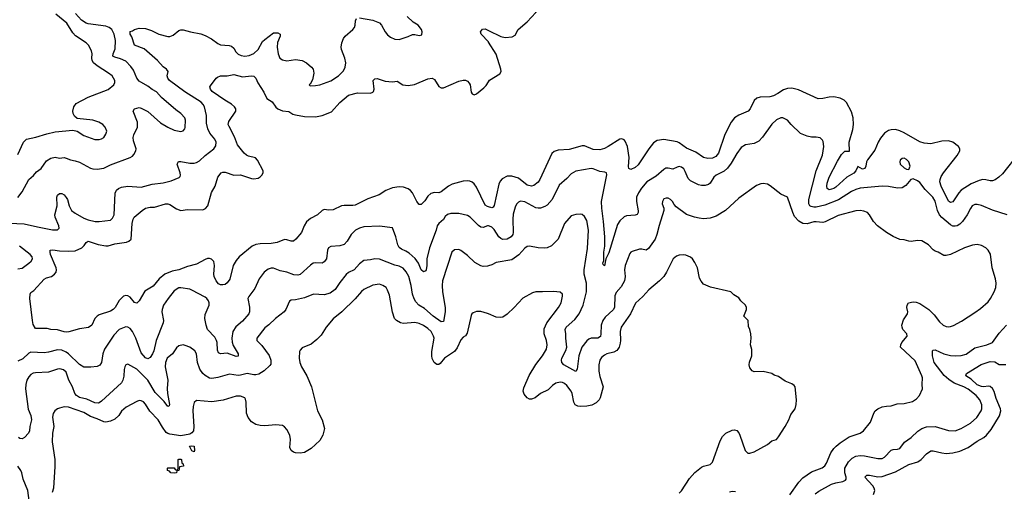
# Model space of a CAD drawing. Header units: inches. Extents: x 1771504 to 1971212, y 471788 to 643615.
# Tile 112 of 256: x 1885748 to 1894677, y 535321 to 539600. Entities that reach past the tile are written whole.
import ezdxf

# ---------------------------------------------------------------- set-up
doc = ezdxf.new("R2010")
doc.units = ezdxf.units.IN
doc.header["$MEASUREMENT"] = 0
doc.layers.add('B8583', color=7, linetype='Continuous')
doc.layers.add('B8593', color=7, linetype='Continuous')

msp = doc.modelspace()

# ---------------------------------------------------------------- linework, layer by layer
at = {"layer": 'B8583', "color": 5}
for points, elevation in [([(1885654.2, 537754.2), (1885790, 537748.6), (1885910, 537719.3), (1886045.7, 537694.3), (1886090, 537694.4), (1886107.3, 537710), (1886104.4, 537730), (1886071.1, 537810), (1886066.9, 537830), (1886088.4, 537910), (1886083.6, 537990), (1886091.6, 538008.4), (1886110, 538024), (1886130, 538023), (1886150, 538010.5), (1886170, 537987.7), (1886180.3, 537970), (1886196.5, 537910), (1886218.9, 537870), (1886250, 537846.3), (1886330, 537798.2), (1886370, 537783), (1886432, 537768), (1886470, 537767.9), (1886570, 537782.3), (1886590, 537798), (1886604.8, 537830), (1886614.8, 538025.2), (1886626.3, 538053.7), (1886644.5, 538070), (1886670, 538080.3), (1886730, 538091.2), (1886850, 538079.7), (1886950, 538109), (1887050, 538119.6), (1887122.8, 538137.2), (1887193, 538167), (1887202.5, 538177.5), (1887207, 538190), (1887203, 538210), (1887174.7, 538290), (1887187.6, 538312.4), (1887210, 538312.8), (1887290, 538298.2), (1887330, 538298.6), (1887350, 538304.4), (1887378.9, 538321.1), (1887430, 538368.9), (1887509.6, 538430), (1887525.7, 538454.3), (1887528.7, 538490), (1887517, 538517), (1887473.5, 538570), (1887455, 538610), (1887441.7, 538661.7), (1887441, 538730), (1887433.4, 538770), (1887423.2, 538810), (1887411.4, 538831.4), (1887392.2, 538852.2), (1887247, 538947), (1887107.9, 539050), (1887091.9, 539070), (1887084.2, 539090), (1887093, 539130), (1887079.7, 539150), (1887050, 539172.9), (1886999, 539230), (1886876.2, 539336.2), (1886789.7, 539370), (1886764.8, 539444.8), (1886749.7, 539470), (1886750, 539492), (1886770, 539498), (1886789.3, 539510.7), (1886830, 539523), (1886890, 539519.3), (1886942, 539502), (1887011, 539470), (1887090, 539447.2), (1887110, 539447.2), (1887140.8, 539459.2), (1887190, 539501.6), (1887210, 539508.4), (1887230, 539508.5), (1887296, 539490), (1887390, 539471.5), (1887430, 539457.4), (1887487.1, 539427.1), (1887543.7, 539383.7), (1887570, 539371.7), (1887646.5, 539366.5), (1887670, 539358.7), (1887690, 539341.6), (1887709.3, 539309.3), (1887728.6, 539288.6), (1887755.3, 539275.3), (1887790, 539270.2), (1887830, 539274.7), (1887870, 539293.2), (1887911.6, 539330), (1887950, 539401.3), (1887970, 539421.1), (1888050, 539480.3), (1888090, 539480.3), (1888110.4, 539470), (1888111.5, 539450), (1888087.3, 539392.7), (1888081.8, 539350), (1888091.8, 539290), (1888107.1, 539250), (1888130, 539235.5), (1888170, 539228), (1888250, 539238.5), (1888310, 539230.3), (1888348, 539210), (1888393.4, 539170), (1888410.4, 539150), (1888415.3, 539115.3), (1888404.2, 539055.8), (1888383.5, 539016.5), (1888372, 539010), (1888381, 539001), (1888430, 539002.4), (1888470, 539010.3), (1888570, 539044.7), (1888639.8, 539090), (1888683.1, 539136.9), (1888700.2, 539170), (1888704.5, 539210), (1888697.3, 539250), (1888667.6, 539330), (1888663.9, 539350), (1888668.4, 539390), (1888685.1, 539430), (1888698.7, 539450), (1888769.5, 539510), (1888785.1, 539530), (1888791.6, 539550), (1888794, 539590), (1888802.7, 539610)], 340), ([(1885730, 538376.4), (1885783.5, 538490), (1885810, 538517.3), (1885895.3, 538535.3), (1885994.7, 538565.3), (1886070, 538582.2), (1886230, 538598.5), (1886270, 538587.8), (1886330, 538550.3), (1886430, 538512.8), (1886470, 538511.8), (1886490, 538518.7), (1886510, 538532.4), (1886530, 538560.7), (1886536.9, 538590), (1886524.5, 538624.5), (1886500.5, 538650), (1886466.6, 538670), (1886410, 538688.5), (1886270, 538702.4), (1886243.6, 538723.6), (1886232.8, 538750), (1886231.1, 538770), (1886238.5, 538810), (1886259, 538841), (1886370, 538896.5), (1886550, 538965.7), (1886600.9, 539010), (1886609.5, 539030), (1886609.5, 539050), (1886585.1, 539090), (1886554.7, 539114.7), (1886450, 539180.8), (1886417.8, 539210), (1886406.2, 539230), (1886402.2, 539250), (1886404.2, 539290), (1886398.2, 539318.2), (1886373.3, 539370), (1886351.6, 539390), (1886252.6, 539452.6), (1886230, 539479.7), (1886174.4, 539570), (1886077.2, 539650)], 380), ([(1885731.6, 537988.4), (1885770, 538037.1), (1885831.1, 538150), (1885873.1, 538186.9), (1885899.1, 538220.9), (1885942.4, 538250), (1885990, 538319.5), (1886030, 538345.3), (1886070, 538351.5), (1886110, 538345.3), (1886150, 538348.4), (1886170, 538344.4), (1886208.1, 538328.1), (1886250, 538320.9), (1886290, 538307.4), (1886390, 538253.4), (1886410, 538247.2), (1886450, 538244.6), (1886510, 538251.7), (1886570, 538282.8), (1886750, 538348.7), (1886770, 538361.6), (1886783.3, 538376.7), (1886801.6, 538410), (1886804.2, 538430), (1886780, 538500), (1886777.2, 538530), (1886783.2, 538556.8), (1886815.3, 538624.7), (1886817.2, 538670), (1886778, 538770), (1886789.2, 538790), (1886830, 538804.4), (1886850, 538798.7), (1886910, 538767.2), (1887025.5, 538665.5), (1887090, 538623.7), (1887150, 538596.4), (1887210, 538586), (1887230, 538590.8), (1887246, 538610), (1887250, 538622), (1887251.8, 538690), (1887246.6, 538710), (1887209.6, 538750), (1887162.9, 538782.9), (1887034.9, 538894.9), (1886990, 538945.4), (1886950, 538967.1), (1886910, 538998), (1886830, 539041.3), (1886810.5, 539070), (1886780.9, 539140.9), (1886756.1, 539176.1), (1886710, 539222.6), (1886663.6, 539243.6), (1886610, 539259), (1886593.5, 539270), (1886596.8, 539290), (1886614.6, 539334.6), (1886617.6, 539410), (1886603.8, 539470), (1886583.5, 539510), (1886559.7, 539530), (1886530, 539543), (1886370, 539561.4), (1886350, 539567.7), (1886310, 539595.7), (1886255.1, 539655.1)], 360), ([(1888830, 539616.5), (1888950, 539595.3), (1889011.3, 539571.3), (1889030.2, 539550.2), (1889061.1, 539490), (1889082.2, 539462.2), (1889110, 539440.3), (1889150, 539423.1), (1889190, 539422), (1889270, 539447.3), (1889310, 539464.9), (1889330, 539465.5), (1889370, 539457.3), (1889396, 539464), (1889398, 539490), (1889391.6, 539510), (1889360.9, 539550), (1889317.7, 539577.7), (1889262.9, 539630)], 340), ([(1890000, 539395.9), (1889998.4, 539398.4), (1889933, 539470), (1889927.8, 539490), (1889944.7, 539515.3), (1889970, 539516.5), (1890000, 539502.1)], 320), ([(1890000, 537901.4), (1889990, 537904.1), (1889970, 537917.7), (1889890, 538079.7), (1889868, 538110), (1889850, 538126.6), (1889830, 538136), (1889810, 538138.7), (1889770, 538134.6), (1889670, 538106.6), (1889636.3, 538090), (1889570, 538037.7), (1889550, 538029.8), (1889510, 538032.8), (1889476.3, 538023.7), (1889450, 537999.6), (1889422.1, 537957.9), (1889390, 537923), (1889370, 537922.9), (1889350, 537949.7), (1889310.5, 538030), (1889291.5, 538051.5), (1889270, 538065.6), (1889230, 538082.2), (1889190, 538083.1), (1889130, 538074.5), (1889069.3, 538050.7), (1889007.3, 538010), (1888903.9, 537976.1), (1888790, 537916.9), (1888770, 537913.3), (1888690, 537915.8), (1888666, 537910), (1888590, 537876.2), (1888550, 537871.8), (1888510, 537877), (1888490, 537869.4), (1888450, 537829.4), (1888384.8, 537795.2), (1888350, 537765.1), (1888327.9, 537730), (1888304.2, 537670), (1888253.4, 537610), (1888230, 537589.7), (1888210, 537589.6), (1888170, 537603.6), (1888150, 537605.1), (1888082.8, 537577.2), (1888030, 537569.7), (1887930, 537567.6), (1887890, 537559.2), (1887855.5, 537544.5), (1887739.5, 537450), (1887710, 537416.3), (1887683, 537370), (1887654.2, 537245.8), (1887630, 537211.8), (1887610, 537198.7), (1887590, 537193.3), (1887570, 537194.3), (1887550, 537204.7), (1887530, 537231.5), (1887511.8, 537270), (1887507.6, 537290), (1887514.8, 537370), (1887507.2, 537407.2), (1887488.9, 537428.9), (1887470, 537433.8), (1887450, 537432.1), (1887430, 537425.5), (1887350, 537381), (1887270, 537360.7), (1887190, 537331.4), (1887130, 537319.6), (1887065, 537290), (1887013.7, 537250), (1886957.6, 537182.4), (1886882.2, 537137.8), (1886830, 537049.3), (1886810, 537029.4), (1886790, 537035.6), (1886750, 537081.3), (1886730, 537095.4), (1886710, 537098.3), (1886690, 537091.1), (1886650, 537053), (1886613.8, 536990), (1886595.3, 536970), (1886570, 536954.7), (1886470, 536922.9), (1886450, 536909.8), (1886429.2, 536890), (1886401.1, 536830), (1886372.1, 536807.9), (1886290, 536794), (1886192.3, 536767.7), (1886170, 536765.7), (1886150, 536767.1), (1886090, 536785.1), (1886030, 536789.6), (1885997.4, 536797.4), (1885890, 536796.9), (1885870, 536835.6), (1885863.1, 536870), (1885839.5, 537070), (1885842.7, 537110), (1885850, 537123.5), (1885876.4, 537143.6), (1885970, 537246.7), (1885990, 537257.4), (1886035.1, 537270), (1886062.2, 537290), (1886077.6, 537310), (1886082.4, 537330), (1886078.8, 537350), (1886028.4, 537470), (1886022.9, 537490), (1886025.2, 537510), (1886050, 537513.4), (1886110, 537502.8), (1886190, 537499.3), (1886250, 537503.8), (1886311.1, 537528.9), (1886332.4, 537550), (1886350, 537578), (1886370, 537590.3), (1886459.3, 537559.3), (1886530, 537549.2), (1886550, 537549.2), (1886610, 537566.4), (1886717.6, 537582.4), (1886737.2, 537590), (1886758, 537610), (1886768.4, 537751.6), (1886776.3, 537790), (1886786.3, 537810), (1886858.4, 537870), (1886890, 537888.9), (1886930, 537899), (1886970, 537900.3), (1887070, 537928.7), (1887090, 537930.3), (1887110, 537924.2), (1887170, 537883.6), (1887209.3, 537869.3), (1887270, 537877.2), (1887410, 537876.5), (1887433.4, 537886.6), (1887453.7, 537910), (1887486.4, 538033.6), (1887522, 538090), (1887544.5, 538170), (1887575.1, 538210), (1887590, 538218), (1887610, 538218.3), (1887690, 538190.4), (1887750, 538192.2), (1887850, 538158.2), (1887870, 538155.2), (1887910, 538162.2), (1887930, 538174.3), (1887944.7, 538190), (1887955.6, 538210), (1887956.4, 538230), (1887905.4, 538325.4), (1887886.3, 538346.3), (1887821.8, 538361.8), (1887805.1, 538370), (1887783.6, 538390), (1887723.9, 538463.9), (1887697.3, 538537.3), (1887646.6, 538630), (1887639.7, 538650), (1887643.3, 538676.7), (1887707, 538770), (1887707.3, 538790), (1887696.2, 538810), (1887670, 538834.7), (1887609.6, 538870), (1887492.7, 538950), (1887479.3, 538970), (1887473.2, 538990), (1887478.6, 539001.4), (1887529, 539070), (1887540.7, 539079.3), (1887569.7, 539090.3), (1887630, 539090.3), (1887690, 539101.5), (1887770, 539083.2), (1887850.3, 539090.3), (1887870, 539088.2), (1887888.9, 539068.9), (1887908.1, 539028.1), (1887963.4, 538943.4), (1887990, 538884.9), (1888036.3, 538856.3), (1888070, 538807.7), (1888090, 538790.5), (1888130, 538772.7), (1888190, 538768.2), (1888224, 538744), (1888250, 538736.5), (1888330, 538722.4), (1888430, 538718), (1888490, 538731.5), (1888574.5, 538765.5), (1888650, 538850.3), (1888730, 538915.3), (1888810, 538936.2), (1888930, 538934.9), (1888950, 538942.6), (1888957.4, 538950), (1888963.9, 538970), (1888952.3, 539047.7), (1888970, 539064.9), (1888990, 539068), (1889062.5, 539042.5), (1889130, 539037.6), (1889170, 539041.6), (1889224, 539010), (1889270, 539004.5), (1889327.1, 539012.9), (1889450, 539062.6), (1889490, 539070.4), (1889510, 539059.1), (1889550, 538994.8), (1889570, 538982), (1889590, 538983), (1889730, 539043.6), (1889770, 539051.5), (1889790, 539050.3), (1889810, 539041.6), (1889824.9, 539024.9), (1889832, 539010), (1889842.6, 538942.6), (1889850, 538927.3), (1889870, 538918), (1889890, 538928), (1889957.8, 538982.2), (1889977.4, 539002.6), (1890000, 539036.7)], 320), ([(1890000, 537728.5), (1889990, 537729.7), (1889950, 537715.1), (1889930, 537718.9), (1889910, 537733.5), (1889832.9, 537810), (1889810, 537822.4), (1889730, 537842.6), (1889657.6, 537842.4), (1889626.4, 537833.6), (1889606.3, 537813.7), (1889590, 537788.2), (1889548.1, 537751.9), (1889533.1, 537730), (1889523.9, 537690), (1889463.9, 537530), (1889441.1, 537430), (1889441.6, 537370), (1889435.2, 537330), (1889430, 537320.5), (1889410, 537312.8), (1889390, 537331.8), (1889364.9, 537390), (1889334.4, 537434.4), (1889281.4, 537481.4), (1889250, 537500.9), (1889210, 537517.8), (1889190, 537533), (1889177, 537557), (1889158.9, 537630), (1889130, 537712), (1889010, 537728.2), (1888870, 537719.3), (1888830, 537708.8), (1888792, 537690), (1888755.5, 537650), (1888719, 537590), (1888690, 537561.1), (1888650, 537547.1), (1888570, 537542.4), (1888549.4, 537530.6), (1888539.2, 537510), (1888529.3, 537430.7), (1888510, 537403), (1888490, 537392.1), (1888430, 537394.8), (1888410, 537389.7), (1888385.6, 537374.4), (1888290, 537287.2), (1888270, 537280.9), (1888233.6, 537286.4), (1888170, 537310.7), (1888110, 537321.4), (1888050, 537345.1), (1888030, 537346.2), (1888002.2, 537337.8), (1887966, 537310), (1887919.5, 537250), (1887879.9, 537160.1), (1887826, 537090), (1887815.8, 537070), (1887831.2, 536991.2), (1887831.4, 536950), (1887825, 536930), (1887770, 536865), (1887707.3, 536812.7), (1887681.8, 536770), (1887671, 536710), (1887673.4, 536673.4), (1887683.6, 536643.6), (1887730.2, 536570), (1887730, 536547.6), (1887710, 536545.3), (1887630, 536573.8), (1887570, 536568.9), (1887550, 536576.2), (1887541.2, 536601.2), (1887539.8, 536670), (1887534, 536690), (1887518.5, 536718.5), (1887451.6, 536790), (1887437.7, 536830), (1887425.5, 536890), (1887430, 536924.9), (1887466.4, 537010), (1887466.4, 537030), (1887459.8, 537050), (1887445.4, 537070), (1887430, 537082), (1887310, 537146), (1887290, 537154), (1887210, 537168.5), (1887190, 537166.9), (1887150, 537139.7), (1887093.1, 537070), (1887053.1, 537010), (1887038.9, 536970), (1887037.4, 536950), (1887051.5, 536870), (1887050.3, 536850), (1886985.7, 536690), (1886963.6, 536596.4), (1886953.2, 536570), (1886930, 536536.3), (1886910, 536524), (1886890, 536533.1), (1886850, 536578), (1886801.7, 536710), (1886770, 536771.1), (1886750, 536798.3), (1886730, 536811), (1886710, 536812.2), (1886650, 536788.3), (1886601.5, 536738.5), (1886516.3, 536610), (1886502, 536570), (1886490, 536489.3), (1886474.4, 536465.6), (1886450, 536453.3), (1886393.3, 536446.7), (1886330, 536446.6), (1886290, 536473.1), (1886190, 536568.2), (1886170, 536582.9), (1886130, 536601.6), (1886090, 536604.1), (1886010, 536583.5), (1885970, 536578.4), (1885850, 536582.4), (1885830, 536573.6), (1885776.3, 536523.7), (1885730, 536500.6)], 340), ([(1885730, 537339.5), (1885770, 537347.2), (1885831.3, 537390), (1885851.3, 537410), (1885863.5, 537430), (1885859.7, 537450), (1885843.9, 537470), (1885745.2, 537545.2)], 340), ([(1890000, 537366.9), (1889990, 537364.2), (1889950, 537360.5), (1889930, 537366), (1889876.4, 537396.4), (1889810, 537459.5), (1889750, 537506), (1889730, 537514), (1889690, 537513.2), (1889666, 537490), (1889583.2, 537230), (1889579.6, 537190), (1889582.2, 537130), (1889607.5, 536990), (1889606.2, 536950), (1889590, 536861.2), (1889570, 536859.6), (1889496.4, 536910), (1889419.1, 536979.1), (1889368.3, 537010), (1889341.2, 537041.2), (1889326.6, 537066.6), (1889311.6, 537110), (1889297.3, 537190), (1889276, 537270), (1889253.9, 537313.9), (1889225, 537345), (1889190, 537363.1), (1889150, 537373.3), (1889010, 537428), (1888968.1, 537431.9), (1888930, 537421.2), (1888870, 537414), (1888830, 537384), (1888781, 537330), (1888730, 537305.1), (1888710, 537287.3), (1888650, 537216.9), (1888607.4, 537152.6), (1888562.2, 537117.8), (1888510, 537104.9), (1888411.4, 537108.6), (1888330, 537076), (1888250, 537058.9), (1888210, 537055.6), (1888194, 537046), (1888161.1, 536970), (1888147, 536950), (1888067.4, 536890), (1888008.5, 536831.5), (1887970, 536803.5), (1887899.5, 536710), (1887899.5, 536690), (1887944.5, 536644.5), (1888010, 536554.9), (1888026.7, 536510), (1888024.5, 536475.5), (1888016.3, 536463.7), (1887965.3, 536414.7), (1887915.3, 536384.7), (1887890, 536377.5), (1887870, 536377.5), (1887810, 536390.6), (1887750, 536373.7), (1887730, 536372.4), (1887650, 536383.5), (1887546.2, 536353.8), (1887490, 536344.5), (1887470, 536347.4), (1887430, 536371.1), (1887410, 536391.1), (1887383.1, 536430), (1887361.2, 536490), (1887352.6, 536570), (1887336.1, 536596.1), (1887290, 536629.7), (1887250, 536645.1), (1887230, 536649.6), (1887190, 536640.5), (1887170, 536622), (1887134.6, 536570), (1887086.3, 536530), (1887069.2, 536490), (1887068.4, 536450), (1887091, 536330), (1887085.6, 536254.4), (1887087.3, 536207.3), (1887106, 536110), (1887102.8, 536097.2), (1887090, 536092), (1887056.7, 536136.7), (1886977.6, 536217.6), (1886909, 536330), (1886810, 536428.9), (1886730, 536475.1), (1886710, 536469.3), (1886700.3, 536450), (1886694.1, 536425.9), (1886692.8, 536367.2), (1886683.2, 536330), (1886670, 536304.2), (1886490, 536139.6), (1886470, 536122.9), (1886458.7, 536121.3), (1886430, 536125.4), (1886355.9, 536155.9), (1886290, 536172.8), (1886261.8, 536190), (1886246.6, 536210), (1886226.9, 536270), (1886192.9, 536330), (1886170, 536401.6), (1886144.6, 536424.6), (1886111.6, 536431.6), (1886090.2, 536429.8), (1886010, 536401.8), (1885890, 536397.4), (1885870, 536393.6), (1885850, 536381.5), (1885830, 536359.7), (1885813.8, 536330), (1885803.6, 536290), (1885801.2, 536250), (1885825.1, 536065.1), (1885847.7, 536010), (1885854, 535970), (1885840.5, 535910), (1885837, 535870), (1885829.1, 535850), (1885791.6, 535810), (1885770, 535798.8), (1885750, 535800.3), (1885736.8, 535810)], 360), ([(1890000, 536931.1), (1889990, 536935.1), (1889930, 536952.3), (1889892.1, 536952.1), (1889859.3, 536940.7), (1889848.5, 536931.5), (1889842.3, 536917.7), (1889804.5, 536755.5), (1889790, 536732), (1889770, 536720.9), (1889750, 536695.1), (1889716.2, 536623.8), (1889690, 536589.8), (1889601.3, 536530), (1889559.8, 536480.2), (1889550, 536472.2), (1889530, 536471.9), (1889506.9, 536490), (1889490, 536526), (1889485, 536550), (1889486.1, 536590), (1889506.9, 536710), (1889502, 536730), (1889478.4, 536770), (1889450, 536797), (1889410, 536824.4), (1889370, 536843.5), (1889330, 536852.3), (1889230, 536842.8), (1889200.9, 536850), (1889166.3, 536870), (1889146.8, 536890), (1889130, 536945.2), (1889101, 537101), (1889084.9, 537144.9), (1889070, 537169.6), (1889040.7, 537190), (1889010, 537199.3), (1888950, 537190.7), (1888867.8, 537152.2), (1888846.5, 537133.5), (1888791.7, 537068.3), (1888670, 536949.6), (1888590, 536885.6), (1888526, 536810), (1888481.7, 536738.3), (1888442, 536698), (1888390, 536656), (1888310, 536622.7), (1888290, 536602), (1888285.5, 536590), (1888281.3, 536530), (1888287, 536490), (1888303.7, 536450), (1888352, 536370), (1888394.6, 536270), (1888447.8, 536050), (1888492.2, 535970), (1888511.4, 535891.4), (1888496.8, 535830), (1888470, 535781.2), (1888390, 535708.9), (1888330, 535672.7), (1888292.7, 535667.3), (1888250, 535669), (1888230, 535676.1), (1888211.3, 535691.3), (1888198.4, 535718.4), (1888203.5, 535790), (1888196.8, 535830), (1888170, 535881.1), (1888150, 535904.7), (1888130, 535918.7), (1888070, 535925.5), (1887970, 535916.5), (1887930, 535917.8), (1887890, 535927.2), (1887851.1, 535951.1), (1887819.8, 535990), (1887804.1, 536030), (1887802, 536130), (1887796.6, 536156.6), (1887789.2, 536170), (1887750, 536184.7), (1887710, 536184.4), (1887591.9, 536148.1), (1887490, 536132.8), (1887350, 536145.1), (1887330, 536126), (1887320.7, 536090), (1887318.8, 536050), (1887326.5, 535910), (1887322.8, 535870), (1887309.4, 535850.6), (1887290, 535840.7), (1887210, 535825.7), (1887110, 535838.3), (1887090, 535844.4), (1887074.8, 535854.8), (1887041.7, 535901.7), (1887005, 535970), (1886928.1, 536048.1), (1886890, 536112.8), (1886870, 536132.6), (1886850, 536142.6), (1886830, 536144), (1886810, 536136.4), (1886714.8, 536085.2), (1886670.6, 536049.4), (1886646.4, 536010), (1886610, 535976), (1886570, 535957.5), (1886530, 535949.1), (1886510, 535951.5), (1886450, 535979.8), (1886390, 535998.8), (1886330, 536035.2), (1886190, 536085.3), (1886150, 536087.4), (1886110, 536076.9), (1886091.2, 536068.8), (1886066.7, 536050), (1886052.5, 536027.5), (1886046.2, 535993.8), (1886057.8, 535910), (1886044.3, 535850), (1886042.9, 535770), (1886065.7, 535610), (1886065.8, 535545.8), (1886053.7, 535350), (1886041.6, 535310)], 380), ([(1885844.2, 535170), (1885821, 535330), (1885781, 535430), (1885766.4, 535490), (1885757.2, 535510), (1885730, 535548.2)], 380)]:
    msp.add_lwpolyline(points, dxfattribs=dict(at, elevation=elevation))
at = {"layer": 'B8583', "color": 5, "elevation": 380}
for points in [[(1887330, 535678), (1887309.1, 535689.1), (1887289, 535731), (1887305.6, 535734.4), (1887330.5, 535730), (1887334, 535690)], [(1887150, 535486), (1887118, 535490), (1887105.2, 535505.2), (1887089.3, 535510), (1887088.9, 535531.1), (1887090, 535534), (1887150, 535534), (1887158, 535518), (1887170, 535514), (1887182, 535518), (1887186, 535530), (1887186, 535610), (1887190, 535614), (1887210, 535614), (1887214, 535610), (1887218, 535578), (1887231.6, 535571.6), (1887232, 535550), (1887198, 535542), (1887192, 535510), (1887174, 535506), (1887170, 535489.3)]]:
    msp.add_lwpolyline(points, close=True, dxfattribs=at)
at = {"layer": 'B8593', "color": 5}
for points, elevation in [([(1890000, 539502.1), (1890110, 539449.2), (1890150, 539439.7), (1890215.1, 539444.9), (1890240.2, 539459.8), (1890269.6, 539510), (1890350, 539580.9), (1890430, 539666.7), (1890442.3, 539690), (1890469, 539790), (1890511, 539869), (1890526.1, 539930), (1890543, 539970), (1890549.5, 540000)], 320), ([(1890000, 539036.7), (1890010, 539051.7), (1890102, 539110), (1890113.8, 539130), (1890112.3, 539150), (1890067.5, 539287.5), (1890000, 539395.9)], 320), ([(1894810, 538388.4), (1894659.5, 538200.5), (1894628.9, 538170), (1894593.3, 538146.7), (1894570, 538138.9), (1894550, 538138), (1894508.5, 538148.5), (1894482.8, 538150), (1894450, 538141.2), (1894378, 538110), (1894287.2, 538052.8), (1894266.2, 538030), (1894211.3, 537948.7), (1894190, 537940.9), (1894170, 537955.1), (1894103, 538090), (1894092.8, 538130), (1894094.5, 538150), (1894104, 538176), (1894124.6, 538210), (1894250, 538367.1), (1894272.4, 538410), (1894272.9, 538430), (1894262.7, 538450), (1894211.5, 538490), (1894170, 538501.6), (1894110, 538498.9), (1894010, 538474.8), (1893950, 538478.6), (1893910, 538493), (1893770, 538573.8), (1893730, 538592.4), (1893690, 538604.1), (1893650, 538602.4), (1893626.2, 538593.8), (1893590.2, 538569.8), (1893555, 538525), (1893534.4, 538490), (1893503.7, 538416.3), (1893435.3, 538330), (1893426.7, 538310), (1893420.9, 538270), (1893410.9, 538249.1), (1893390, 538243.5), (1893350, 538269.4), (1893329.4, 538230), (1893312.2, 538207.8), (1893249, 538171), (1893150, 538081), (1893130, 538067.7), (1893090, 538055.6), (1893069.8, 538070), (1893066.9, 538090), (1893070, 538116.3), (1893090, 538172.9), (1893163.3, 538316.7), (1893201.6, 538378.4), (1893220.5, 538399.5), (1893230, 538406.5), (1893273.1, 538406.9), (1893270.6, 538490), (1893303.6, 538603.6), (1893310.5, 538650), (1893306.6, 538710), (1893290, 538763.6), (1893245.8, 538850), (1893224.7, 538870), (1893190, 538887.8), (1893130, 538899.2), (1893090, 538896.1), (1893030, 538883.7), (1892990, 538882.6), (1892810, 538965), (1892750, 538979), (1892710, 538976.8), (1892675.9, 538964.1), (1892624.2, 538930), (1892583, 538910), (1892550, 538901.4), (1892463.9, 538896.1), (1892432.8, 538887.2), (1892410, 538865.6), (1892372.3, 538790), (1892354.3, 538770), (1892270, 538735), (1892231.7, 538710), (1892200.8, 538670), (1892141.8, 538558.2), (1892085, 538390), (1892060.8, 538359.2), (1892030, 538342.6), (1891990, 538341), (1891949, 538349), (1891878.7, 538398.7), (1891793.8, 538433.8), (1891730, 538484), (1891710, 538492.6), (1891590, 538512.8), (1891530, 538503.5), (1891497.2, 538482.8), (1891452, 538428), (1891356.4, 538283.6), (1891330, 538259.7), (1891290, 538241.6), (1891271.5, 538251.5), (1891267.7, 538267.7), (1891275.8, 538350), (1891259.7, 538450), (1891238.2, 538498.2), (1891230, 538509.4), (1891210, 538519.5), (1891190, 538517), (1891085.5, 538450), (1891050, 538432.2), (1891010, 538419.8), (1890950, 538423.1), (1890870, 538455.4), (1890850, 538456.3), (1890730, 538421.7), (1890630, 538415.3), (1890596.2, 538403.8), (1890574.4, 538385.6), (1890463.9, 538150), (1890450, 538126.9), (1890410, 538096.4), (1890390, 538089.8), (1890350, 538097.7), (1890270, 538162.9), (1890210, 538180.4), (1890170, 538181.7), (1890124.5, 538155.5), (1890104.6, 538135.4), (1890092.1, 538107.9), (1890050, 537914), (1890040.9, 537899.1), (1890030, 537893.3), (1890000, 537901.4)], 320), ([(1894704, 537830), (1894570, 537871.5), (1894470, 537915.8), (1894430, 537924.7), (1894410, 537924.2), (1894387, 537910), (1894370, 537887), (1894340.8, 537830), (1894297.2, 537770), (1894273.6, 537746.4), (1894250, 537730.8), (1894230, 537725.6), (1894210, 537727.7), (1894190, 537739.3), (1894110, 537804.2), (1894088.3, 537830), (1894070.6, 537870), (1894050, 537953.6), (1894029.8, 537990), (1893960.7, 538060.7), (1893910, 538124), (1893890, 538139), (1893850, 538155.3), (1893830, 538149), (1893783.9, 538096.1), (1893750, 538074), (1893710, 538073), (1893626.4, 538086.4), (1893570, 538088.7), (1893369.4, 538070.6), (1893330, 538059.8), (1893290, 538041.6), (1893174.1, 537965.9), (1893050, 537917.4), (1892970, 537900.6), (1892950, 537899), (1892924.2, 537904.2), (1892912.5, 537912.5), (1892903.8, 537930), (1892905.5, 537970), (1892971.4, 538230), (1893028, 538370), (1893039.7, 538450), (1893034.7, 538494.7), (1893027.8, 538507.8), (1893007.3, 538527.3), (1892970, 538534.5), (1892930, 538534.5), (1892890, 538542.9), (1892830, 538567), (1892744, 538650), (1892710, 538689), (1892670, 538709), (1892650, 538709.2), (1892610, 538692.7), (1892570, 538652.7), (1892484.9, 538535.1), (1892450, 538497), (1892410, 538478.4), (1892330, 538463.6), (1892290, 538439.6), (1892250, 538386), (1892200.9, 538299.1), (1892167.7, 538252.3), (1892135.5, 538224.5), (1892064.9, 538190), (1892043.7, 538170), (1892010, 538117), (1891994, 538106), (1891964, 538096), (1891930, 538094.5), (1891902.5, 538102.5), (1891830, 538139.3), (1891810, 538158.4), (1891784.2, 538224.2), (1891770, 538247), (1891750, 538261.3), (1891730, 538267.8), (1891710, 538263.6), (1891670, 538244), (1891630, 538252.1), (1891608.4, 538251.6), (1891590, 538241.7), (1891518.5, 538181.5), (1891436.1, 538130), (1891387.4, 538072.6), (1891360.7, 538030), (1891342.8, 537990), (1891340.2, 537950), (1891355.3, 537864.7), (1891355.6, 537850), (1891347.6, 537832.4), (1891330, 537825.8), (1891250, 537819.5), (1891228.6, 537811.4), (1891190, 537776.4), (1891170, 537741.3), (1891090, 537483.7), (1891062.8, 537430), (1891050, 537368), (1891038, 537378), (1891037.2, 537390), (1891043.9, 537416.1), (1891045.5, 537490), (1891054.3, 537545.7), (1891055.8, 537630), (1891043.6, 537770), (1891026.5, 537890), (1891025.4, 537950), (1891072.5, 538192.5), (1891069.6, 538209.6), (1891055.8, 538215.8), (1891010, 538222.7), (1890950, 538247.6), (1890930, 538248.7), (1890790, 538224.5), (1890750, 538201.4), (1890710, 538158.5), (1890640.6, 538099.4), (1890575.3, 537970), (1890530, 537918.3), (1890510, 537905.4), (1890470, 537891.1), (1890450, 537889.7), (1890430, 537894.5), (1890330, 537947.7), (1890290, 537953.5), (1890270, 537944.2), (1890254.2, 537925.8), (1890241.3, 537898.7), (1890223.8, 537836.2), (1890219.3, 537790), (1890224.1, 537670), (1890220.1, 537650), (1890206, 537630), (1890169.7, 537610.3), (1890130, 537606.8), (1890110, 537615.8), (1890093.8, 537630), (1890050, 537697.8), (1890030, 537717.2), (1890010, 537727.2), (1890000, 537728.5)], 340), ([(1892731.1, 535290), (1892814.8, 535405.2), (1892850, 535444.4), (1892930, 535498.2), (1893026.4, 535533.6), (1893049, 535551), (1893064.2, 535575.8), (1893103.8, 535670), (1893130, 535708.8), (1893151.1, 535730), (1893190, 535761.8), (1893270, 535814.4), (1893369.2, 535850), (1893399.5, 535870), (1893462.7, 535950), (1893492.7, 536030), (1893505.2, 536050), (1893529, 536070), (1893570, 536086.8), (1893610, 536094.8), (1893650, 536096), (1893705.6, 536114.4), (1893770, 536117.3), (1893844.8, 536135.2), (1893881, 536159), (1893907, 536190), (1893935.1, 536250), (1893931.2, 536290), (1893934.3, 536350), (1893929.6, 536370), (1893870, 536503.7), (1893737, 536630), (1893738.4, 536650), (1893747.3, 536670), (1893796, 536730), (1893792.3, 536750), (1893758, 536790), (1893749.7, 536810), (1893748.2, 536830), (1893763.5, 536876.5), (1893798, 536930), (1893800.9, 536950), (1893792.7, 536990), (1893796, 537010), (1893809, 537030), (1893850, 537039.3), (1893876.7, 537036.7), (1893910, 537025.5), (1893991.5, 536971.5), (1894042.4, 536922.4), (1894090, 536859.3), (1894123, 536830), (1894150, 536817.6), (1894170, 536814.4), (1894190, 536817.6), (1894214.9, 536825.1), (1894290, 536864.9), (1894410, 536942.4), (1894461.1, 536978.9), (1894530, 537041.3), (1894552.8, 537070), (1894586, 537130), (1894600.7, 537170), (1894604.5, 537210), (1894597, 537250), (1894566.6, 537350), (1894551.5, 537471.5), (1894530, 537509), (1894510, 537529.2), (1894470, 537552.3), (1894430, 537560.9), (1894390, 537555.1), (1894314.8, 537530), (1894190, 537469.3), (1894150, 537459.3), (1894130, 537461.2), (1894078, 537490), (1894050, 537499), (1894032.3, 537512.3), (1893990, 537559), (1893930, 537594), (1893890, 537597.2), (1893832.8, 537587.2), (1893810, 537589.5), (1893770, 537602), (1893730, 537607), (1893670, 537634), (1893609.4, 537670), (1893527, 537730), (1893489.5, 537770), (1893455.1, 537830), (1893437.2, 537850), (1893403.5, 537863.5), (1893370, 537869.7), (1893330, 537866), (1893170, 537823.2), (1893053.5, 537766.5), (1893030, 537759.1), (1892970, 537766.8), (1892950, 537765.8), (1892890, 537748.1), (1892850, 537752.4), (1892812.8, 537772.8), (1892774.7, 537814.7), (1892758, 537850), (1892710, 537989), (1892650, 538017.2), (1892554.2, 538094.2), (1892530, 538107.3), (1892490, 538114), (1892470, 538111.8), (1892430, 538096.2), (1892270, 537980.5), (1892150, 537867.6), (1892063, 537817), (1892010, 537798.3), (1891950, 537794.3), (1891910, 537798.9), (1891867.1, 537807.1), (1891794, 537834), (1891702, 537902), (1891683.5, 537923.5), (1891669.4, 537950), (1891650, 537969.4), (1891630, 537979.5), (1891610, 537982), (1891590, 537975.1), (1891576.4, 537950), (1891575.8, 537930), (1891588.7, 537890), (1891590.3, 537870), (1891546.3, 537733.7), (1891527.1, 537650), (1891511.3, 537610), (1891450, 537522.9), (1891430, 537507.6), (1891390, 537518.2), (1891370, 537518.3), (1891302, 537498), (1891289.4, 537490.6), (1891281, 537479), (1891239.7, 537370), (1891232.8, 537330), (1891237.6, 537270), (1891231.4, 537230), (1891203.6, 537176.4), (1891156.2, 537123.8), (1891144.9, 537095.1), (1891141.8, 536990), (1891130, 536968.3), (1891057.9, 536902.1), (1891035, 536870), (1891022, 536830), (1891019.4, 536750), (1891014.2, 536725.8), (1890990, 536711.6), (1890930, 536709.8), (1890910, 536702), (1890890, 536686.6), (1890845.5, 536630), (1890817.2, 536550), (1890804.9, 536430), (1890790, 536409.7), (1890681.1, 536470), (1890664.8, 536490), (1890661.6, 536510), (1890664, 536530), (1890700.5, 536599.5), (1890711.3, 536630), (1890701.2, 536710), (1890702.2, 536750), (1890694.7, 536790), (1890704.7, 536810), (1890781.3, 536878.7), (1890821.6, 536930), (1890857.8, 537010), (1890888.4, 537130), (1890887, 537210), (1890868, 537290), (1890866, 537330), (1890896.9, 537523.1), (1890907, 537690), (1890890, 537779.3), (1890870, 537815.1), (1890850, 537832.3), (1890830, 537837), (1890790, 537834), (1890750, 537820.9), (1890688.5, 537750), (1890630.4, 537610), (1890570, 537549.7), (1890530.2, 537529.8), (1890510, 537526.6), (1890450, 537529.7), (1890370, 537546), (1890350, 537541.3), (1890330, 537528), (1890273.9, 537466.1), (1890210, 537422.5), (1890070, 537396.4), (1890030, 537375.1), (1890000, 537366.9)], 360), ([(1891730, 535303.2), (1891750, 535324), (1891821.7, 535438.3), (1891870, 535492.9), (1891930, 535540.3), (1891950, 535550.4), (1892010, 535564.7), (1892030, 535586), (1892100.6, 535779.4), (1892121, 535819), (1892152.2, 535847.8), (1892210, 535876.5), (1892230, 535879.5), (1892252.1, 535872.1), (1892270, 535850.5), (1892279, 535830), (1892326.4, 535690), (1892350, 535667.7), (1892370, 535667.3), (1892410, 535680.5), (1892530, 535745.5), (1892570, 535779.1), (1892610, 535790.7), (1892630, 535814.8), (1892689.3, 535910), (1892722.7, 535970), (1892741.5, 536018.5), (1892779, 536070), (1892789.2, 536110), (1892793.2, 536150), (1892779, 536270), (1892770, 536282), (1892750, 536295.3), (1892690, 536322), (1892630, 536364), (1892590, 536375.3), (1892570, 536388.7), (1892488.9, 536408.9), (1892410, 536404), (1892390, 536415.3), (1892370, 536442), (1892363.7, 536470), (1892366.8, 536493.2), (1892388.7, 536550), (1892388.4, 536608.4), (1892375.3, 536650), (1892382, 536710), (1892379, 536750), (1892369.1, 536789.1), (1892356.4, 536816.4), (1892355.3, 536870), (1892315.3, 536910), (1892339, 536970), (1892339, 536990), (1892329, 537010), (1892288.7, 537050), (1892270, 537078), (1892224.7, 537104.7), (1892198, 537130), (1892012.9, 537172.9), (1891950, 537201.2), (1891927.5, 537227.5), (1891914.2, 537254.2), (1891896.2, 537350), (1891870, 537397.2), (1891849.6, 537429.6), (1891830, 537446.6), (1891790, 537463.6), (1891770, 537467.3), (1891730, 537465.1), (1891705.1, 537454.9), (1891672.7, 537430), (1891614.9, 537310), (1891588.5, 537270), (1891550.2, 537229.8), (1891452.4, 537150), (1891400.3, 537090), (1891332.7, 537027.3), (1891288.1, 536930), (1891203.2, 536810), (1891193.6, 536770), (1891197.8, 536690), (1891194.5, 536665.5), (1891184.4, 536630), (1891172.9, 536610), (1891161.8, 536598.2), (1891136.3, 536583.7), (1891071.1, 536568.9), (1891050, 536557.7), (1891024.7, 536535.3), (1891009.1, 536510), (1890999.1, 536470), (1891000.2, 536410), (1891010, 536362.8), (1891038.6, 536270), (1891012.2, 536170), (1891002.7, 536150), (1890975.7, 536124.3), (1890936.1, 536103.9), (1890890, 536093), (1890829.9, 536089.9), (1890810, 536093.3), (1890786.7, 536106.7), (1890773.3, 536130), (1890756.8, 536210), (1890748.6, 536230), (1890710, 536282.6), (1890690, 536299.1), (1890670, 536308.4), (1890650, 536311.9), (1890610, 536302.6), (1890579.5, 536280.5), (1890539.6, 536240.4), (1890471, 536209), (1890421.3, 536170), (1890390, 536157.7), (1890370, 536158.2), (1890349.9, 536169.9), (1890322.7, 536202.7), (1890313.7, 536230), (1890318.5, 536261.5), (1890367.1, 536372.9), (1890428.6, 536471.4), (1890490, 536548.9), (1890524.1, 536610), (1890531, 536650), (1890525, 536690), (1890505.7, 536750), (1890504.7, 536795.3), (1890529.2, 536850.8), (1890635.1, 536990), (1890657, 537030), (1890671.7, 537091.7), (1890669.2, 537110), (1890650, 537129.2), (1890590, 537134.5), (1890490, 537129.6), (1890430, 537131.8), (1890398, 537122), (1890310, 537072.7), (1890232.1, 536987.9), (1890170, 536929), (1890130, 536902.7), (1890110, 536899.3), (1890070, 536902.7), (1890000, 536931.1)], 380), ([(1892962, 535298), (1892996.4, 535323.6), (1893110, 535385), (1893150, 535398), (1893213.2, 535410), (1893237.3, 535422.7), (1893243, 535430), (1893243.1, 535450), (1893232.3, 535490), (1893230.7, 535530), (1893262.8, 535590), (1893297.3, 535622.7), (1893330, 535639.7), (1893370, 535647.5), (1893410, 535643.8), (1893530, 535618.6), (1893570, 535619.1), (1893591.1, 535630), (1893650, 535693.1), (1893670, 535702), (1893710, 535704), (1893730, 535710.4), (1893773.4, 535766.6), (1893831.8, 535808.2), (1893894.3, 535865.7), (1893930, 535891.3), (1893970, 535904.7), (1894049.1, 535909.1), (1894170, 535871.8), (1894230, 535868.9), (1894286, 535890), (1894370, 535940.3), (1894426.6, 535990), (1894467.2, 536050), (1894474.2, 536070), (1894473.1, 536106.9), (1894454.6, 536150), (1894420.7, 536190), (1894350, 536248.9), (1894310, 536269.8), (1894223.2, 536303.2), (1894175.2, 536335.2), (1894132.7, 536372.7), (1894042, 536490), (1894024.7, 536550), (1894025.8, 536594.2), (1894030, 536602), (1894050, 536604.6), (1894130, 536568.4), (1894190, 536553.5), (1894230, 536551), (1894285.1, 536554.9), (1894330, 536565.8), (1894410, 536623.9), (1894519, 536650), (1894569, 536670), (1894630, 536756), (1894698, 536830)], 340), ([(1893490, 535293.7), (1893502.6, 535330), (1893498.3, 535350), (1893484.7, 535370), (1893411.8, 535450), (1893430, 535466.4), (1893453.3, 535466.7), (1893530, 535453.2), (1893570, 535455.8), (1893690, 535499.3), (1893810, 535563.8), (1893892.6, 535587.4), (1893922.6, 535610), (1893970, 535661.3), (1894010, 535687.2), (1894032.8, 535687.2), (1894110, 535669.2), (1894150, 535665), (1894210, 535671.1), (1894274, 535686), (1894350, 535718.6), (1894430, 535776.9), (1894490, 535809.1), (1894516.4, 535830), (1894559.1, 535880.9), (1894632.9, 536007.1), (1894646.2, 536050), (1894643.2, 536070), (1894602.5, 536162.5), (1894586.2, 536226.2), (1894570, 536255.3), (1894550, 536272.1), (1894530, 536275.3), (1894490.8, 536269.2), (1894470, 536270.7), (1894430, 536288.7), (1894377.4, 536337.4), (1894329.7, 536370), (1894333.3, 536390), (1894467.3, 536472.7), (1894550, 536499.6), (1894590, 536496.5), (1894631.8, 536471.8), (1894690, 536471.1)], 320), ([(1892184.9, 535315.1), (1892210, 535322), (1892240.1, 535320.1)], 360)]:
    msp.add_lwpolyline(points, dxfattribs=dict(at, elevation=elevation))
at = {"layer": 'B8593', "color": 5, "elevation": 340}
msp.add_lwpolyline([(1893770, 538343.7), (1893750, 538341.2), (1893734, 538326), (1893730.7, 538310), (1893734, 538290), (1893770, 538254.8), (1893790, 538244.7), (1893810, 538242), (1893822, 538270), (1893812.3, 538310), (1893790, 538332.3)], close=True, dxfattribs=at)

doc.saveas('drawing.dxf')
